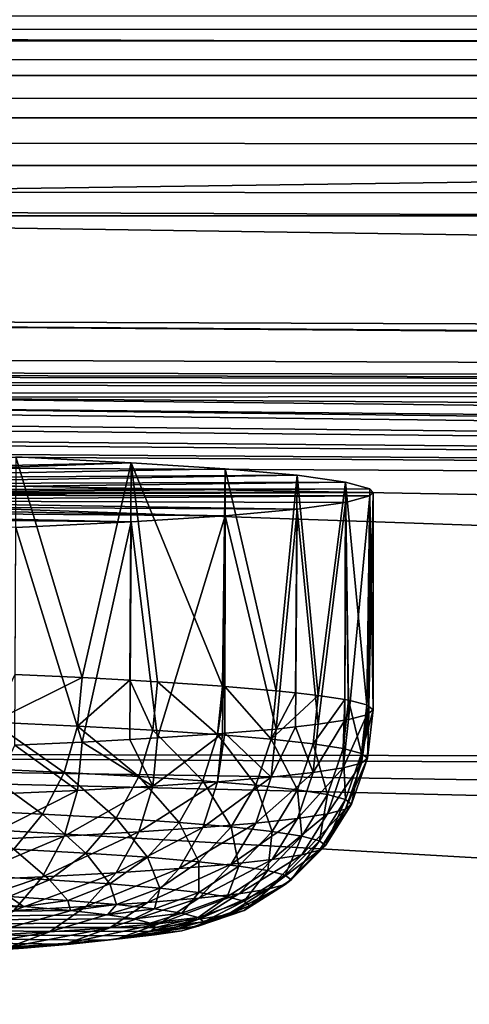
# Model space of a CAD drawing. Extents: x -924 to 924, y -425 to 424.
# Tile 41 of 52: x 32 to 42, y 303 to 325. Entities that reach past the tile are written whole.
import ezdxf

# ---------------------------------------------------------------- set-up
doc = ezdxf.new("R2010")
doc.units = 0
doc.linetypes.add('SOLIDLINE', pattern=[0])
doc.layers.add('BE3C_Starlet_I_Sil_8320CWVVK_1', color=252, linetype='SOLIDLINE')
doc.layers.add('Ueberlaufrosette_Modell_1', color=251, linetype='SOLIDLINE')

msp = doc.modelspace()

# ---------------------------------------------------------------- linework, layer by layer
at = {"layer": 'BE3C_Starlet_I_Sil_8320CWVVK_1', "color": 252}
for points in [[(0.00596, 324.952, 567.722), (226.567, 324.138, 567.734), (0.00596, 330.121, 571.671)], [(0.00596, 330.121, 571.671), (226.567, 324.138, 567.734), (226.604, 329.306, 571.677)], [(500, 324.81, 2.02046), (-500, 324.81, 2.02046), (-500, 325.389, 3.02856)], [(500, 324.81, 2.02046), (-500, 325.389, 3.02856), (500, 325.389, 3.02856)], [(0.00596, 320.976, 562.572), (226.567, 324.138, 567.734), (0.00596, 324.952, 567.722)], [(500, 324.013, 1.17354), (-500, 324.013, 1.17354), (-500, 324.81, 2.02046)], [(500, 324.013, 1.17354), (-500, 324.81, 2.02046), (500, 324.81, 2.02046)], [(500, 323.042, 0.53358), (-500, 323.042, 0.53358), (-500, 324.013, 1.17354)], [(500, 323.042, 0.53358), (-500, 324.013, 1.17354), (500, 324.013, 1.17354)], [(0.00596, 320.976, 562.572), (226.538, 320.163, 562.593), (226.567, 324.138, 567.734)], [(500, 321.949, 0.13524), (-500, 321.949, 0.13524), (-500, 323.042, 0.53358)], [(500, 321.949, 0.13524), (-500, 323.042, 0.53358), (500, 323.042, 0.53358)], [(500, 320.795), (-500, 320.795), (-500, 321.949, 0.13524)], [(500, 320.795), (-500, 321.949, 0.13524), (500, 321.949, 0.13524)], [(-500, 320.795), (820.794, -420), (-820.794, -420)], [(500, 320.795), (820.794, -420), (-500, 320.795)], [(0.00596, 318.464, 556.571), (226.52, 317.646, 556.598), (0.00596, 320.976, 562.572)], [(226.52, 317.646, 556.598), (226.538, 320.163, 562.593), (0.00596, 320.976, 562.572)], [(0.00596, 317.586, 550.125), (226.514, 316.76, 550.16), (0.00596, 318.464, 556.571)], [(0.00596, 318.464, 556.571), (226.514, 316.76, 550.16), (226.515, 316.841, 550.745)], [(0.00596, 318.464, 556.571), (226.515, 316.841, 550.745), (226.52, 317.646, 556.598)], [(10.7535, 317.223, 523.672), (226.514, 316.76, 550.16), (0.00596, 317.586, 550.125)], [(16.0126, 317.146, 520.484), (226.514, 316.76, 550.16), (10.7535, 317.223, 523.672)], [(16.0126, 317.146, 520.484), (17.9847, 317.102, 518.776), (226.514, 316.76, 550.16)], [(226.514, 316.76, 550.16), (17.9847, 317.102, 518.776), (21.8919, 316.97, 514.027)], [(226.514, 316.76, 550.16), (21.8919, 316.97, 514.027), (23.1883, 316.903, 511.76)], [(23.1883, 316.903, 511.76), (25.3022, 316.716, 505.983), (226.514, 316.76, 550.16)], [(226.514, 316.76, 550.16), (25.3022, 316.716, 505.983), (25.7746, 316.626, 503.416)], [(226.514, 316.76, 550.16), (25.7746, 316.626, 503.416), (218.075, 315.24, 489.772)], [(218.075, 315.24, 489.772), (25.7746, 316.626, 503.416), (216.488, 314.508, 478.418)], [(216.488, 314.508, 478.418), (25.7746, 316.626, 503.416), (25.8555, 316.395, 497.262)], [(215.481, 314.043, 471.216), (25.4519, 316.292, 494.689), (23.4899, 316.042, 488.854)], [(215.481, 314.043, 471.216), (25.8555, 316.395, 497.262), (25.4519, 316.292, 494.689)], [(216.488, 314.508, 478.418), (25.8555, 316.395, 497.262), (215.481, 314.043, 471.216)], [(23.4899, 316.042, 488.854), (22.2611, 315.938, 486.567), (215.481, 314.043, 471.216)], [(215.481, 314.043, 471.216), (22.2611, 315.938, 486.567), (18.4799, 315.707, 481.711)], [(16.5661, 315.621, 479.961), (11.3958, 315.451, 476.63), (215.481, 314.043, 471.216)], [(215.481, 314.043, 471.216), (18.4799, 315.707, 481.711), (16.5661, 315.621, 479.961)], [(215.481, 314.043, 471.216), (9.00652, 315.397, 475.61), (0, 315.156, 471.197)], [(215.481, 314.043, 471.216), (11.3958, 315.451, 476.63), (9.00652, 315.397, 475.61)], [(0, 308.483, 390.55), (205.127, 308.022, 397.154), (0, 315.156, 471.197)], [(0, 315.156, 471.197), (205.127, 308.022, 397.154), (209.673, 311.364, 429.674)], [(0, 315.156, 471.197), (209.673, 311.364, 429.674), (215.481, 314.043, 471.216)], [(0, 297.705, 310.344), (193.704, 297.322, 315.447), (0, 308.483, 390.55)], [(0, 308.483, 390.55), (193.704, 297.322, 315.447), (199.696, 303.727, 358.308)], [(0, 308.483, 390.55), (199.696, 303.727, 358.308), (201.548, 305.392, 371.559)], [(201.548, 305.392, 371.559), (204.207, 307.347, 390.578), (0, 308.483, 390.55)], [(0, 308.483, 390.55), (204.207, 307.347, 390.578), (205.127, 308.022, 397.154)]]:
    msp.add_3dface(points, dxfattribs=at)
at = {"layer": 'Ueberlaufrosette_Modell_1', "color": 251}
for points in [[(22.6734, 314.866, 513.052), (31.7943, 315.252, 524.593), (34.4418, 315.121, 520.664)], [(22.6734, 314.866, 513.052), (34.4418, 315.121, 520.664), (24.2845, 314.751, 509.617)], [(24.2845, 314.751, 509.617), (34.4418, 315.121, 520.664), (36.6059, 314.98, 516.45)], [(33.317, 310.183, 522.625), (31.7943, 315.252, 524.593), (31.775, 310.254, 524.746)], [(33.317, 310.183, 522.625), (34.4418, 315.121, 520.664), (31.7943, 315.252, 524.593)], [(34.414, 310.123, 520.815), (34.4418, 315.121, 520.664), (33.317, 310.183, 522.625)], [(34.414, 310.123, 520.815), (35.0524, 310.088, 519.761), (34.4418, 315.121, 520.664)], [(34.4418, 315.121, 520.664), (35.0524, 310.088, 519.761), (36.542, 309.987, 516.762)], [(34.4418, 315.121, 520.664), (36.542, 309.987, 516.762), (36.6059, 314.98, 516.45)], [(24.2845, 314.751, 509.617), (36.6059, 314.98, 516.45), (38.2561, 314.831, 512.01)], [(36.6059, 314.98, 516.45), (36.542, 309.987, 516.762), (36.6001, 309.982, 516.615)], [(36.6059, 314.98, 516.45), (36.6001, 309.982, 516.615), (37.7752, 309.883, 513.649)], [(36.6059, 314.98, 516.45), (37.7752, 309.883, 513.649), (38.2561, 314.831, 512.01)], [(24.2845, 314.751, 509.617), (38.2561, 314.831, 512.01), (25.3781, 314.629, 505.984)], [(25.3781, 314.629, 505.984), (38.2561, 314.831, 512.01), (39.3693, 314.677, 507.406)], [(25.3781, 314.629, 505.984), (39.3693, 314.677, 507.406), (25.9307, 314.504, 502.231)], [(25.9307, 314.504, 502.231), (39.3693, 314.677, 507.406), (39.9298, 314.52, 502.703)], [(38.2561, 314.831, 512.01), (37.7752, 309.883, 513.649), (38.2228, 309.834, 512.167)], [(38.2561, 314.831, 512.01), (38.2228, 309.834, 512.167), (38.7435, 309.776, 510.444)], [(38.2561, 314.831, 512.01), (38.7435, 309.776, 510.444), (39.3693, 314.677, 507.406)], [(39.3693, 314.677, 507.406), (38.7435, 309.776, 510.444), (39.3546, 309.68, 507.57)], [(39.3693, 314.677, 507.406), (39.3546, 309.68, 507.57), (39.44, 309.666, 507.169)], [(39.8599, 309.555, 503.847), (39.9298, 314.52, 502.703), (39.3693, 314.677, 507.406)], [(39.8599, 309.555, 503.847), (39.3693, 314.677, 507.406), (39.44, 309.666, 507.169)], [(25.9307, 314.504, 502.231), (39.9298, 314.52, 502.703), (26.0001, 314.44, 500.334)], [(26.0001, 314.44, 500.334), (40.0001, 314.44, 500.334), (25.9307, 314.377, 498.438)], [(25.9307, 314.377, 498.438), (40.0001, 314.44, 500.334), (39.9298, 314.361, 497.966)], [(26.0001, 314.44, 500.334), (39.9298, 314.52, 502.703), (40.0001, 314.44, 500.334)], [(39.9009, 309.522, 502.869), (39.9298, 314.52, 502.703), (39.8599, 309.555, 503.847)], [(39.9009, 309.522, 502.869), (40.0001, 314.44, 500.334), (39.9298, 314.52, 502.703)], [(40.0001, 309.443, 500.502), (40.0001, 314.44, 500.334), (39.9009, 309.522, 502.869)], [(40.0001, 309.443, 500.502), (39.9298, 314.361, 497.966), (40.0001, 314.44, 500.334)], [(25.3781, 314.251, 494.684), (38.2561, 314.05, 488.659), (24.2845, 314.13, 491.052)], [(25.9307, 314.377, 498.438), (39.9298, 314.361, 497.966), (25.3781, 314.251, 494.684)], [(25.3781, 314.251, 494.684), (39.9298, 314.361, 497.966), (39.3693, 314.204, 493.263)], [(25.3781, 314.251, 494.684), (39.3693, 314.204, 493.263), (38.2561, 314.05, 488.659)], [(39.3693, 314.204, 493.263), (38.7435, 309.111, 490.56), (38.2561, 314.05, 488.659)], [(39.3693, 314.204, 493.263), (39.3546, 309.207, 493.433), (38.7435, 309.111, 490.56)], [(39.3693, 314.204, 493.263), (39.44, 309.22, 493.835), (39.3546, 309.207, 493.433)], [(39.9298, 314.361, 497.966), (39.44, 309.22, 493.835), (39.3693, 314.204, 493.263)], [(39.9298, 314.361, 497.966), (39.8599, 309.331, 497.156), (39.44, 309.22, 493.835)], [(39.9009, 309.364, 498.135), (39.8599, 309.331, 497.156), (39.9298, 314.361, 497.966)], [(39.9009, 309.364, 498.135), (39.9298, 314.361, 497.966), (40.0001, 309.443, 500.502)], [(22.6734, 314.015, 487.617), (34.4418, 313.76, 480.005), (20.579, 313.909, 484.453)], [(24.2845, 314.13, 491.052), (36.6059, 313.901, 484.219), (22.6734, 314.015, 487.617)], [(22.6734, 314.015, 487.617), (36.6059, 313.901, 484.219), (34.4418, 313.76, 480.005)], [(24.2845, 314.13, 491.052), (38.2561, 314.05, 488.659), (36.6059, 313.901, 484.219)], [(38.2561, 314.05, 488.659), (37.7752, 309.003, 487.354), (36.6059, 313.901, 484.219)], [(38.2561, 314.05, 488.659), (38.2228, 309.053, 488.836), (37.7752, 309.003, 487.354)], [(38.2561, 314.05, 488.659), (38.7435, 309.111, 490.56), (38.2228, 309.053, 488.836)], [(20.579, 313.909, 484.453), (34.4418, 313.76, 480.005), (31.7943, 313.629, 476.076)], [(33.317, 308.703, 478.378), (31.7943, 313.629, 476.076), (34.4418, 313.76, 480.005)], [(33.317, 308.703, 478.378), (34.4418, 313.76, 480.005), (34.414, 308.763, 480.189)], [(34.414, 308.763, 480.189), (34.4418, 313.76, 480.005), (35.0524, 308.799, 481.242)], [(35.0524, 308.799, 481.242), (34.4418, 313.76, 480.005), (36.6059, 313.901, 484.219)], [(35.0524, 308.799, 481.242), (36.6059, 313.901, 484.219), (36.542, 308.899, 484.241)], [(36.6059, 313.901, 484.219), (36.6001, 308.904, 484.388), (36.542, 308.899, 484.241)], [(36.6059, 313.901, 484.219), (37.7752, 309.003, 487.354), (36.6001, 308.904, 484.388)], [(31.775, 308.632, 476.257), (31.7943, 313.629, 476.076), (33.317, 308.703, 478.378)], [(31.2496, 309.159, 525.293), (33.317, 310.183, 522.625), (31.775, 310.254, 524.746)], [(33.2126, 309.069, 522.593), (33.317, 310.183, 522.625), (31.2496, 309.159, 525.293)], [(34.414, 310.123, 520.815), (33.317, 310.183, 522.625), (33.2126, 309.069, 522.593)], [(34.9426, 308.974, 519.738), (34.414, 310.123, 520.815), (33.2126, 309.069, 522.593)], [(35.0524, 310.088, 519.761), (34.414, 310.123, 520.815), (34.9426, 308.974, 519.738)], [(34.9426, 308.974, 519.738), (36.4274, 308.874, 516.748), (35.0524, 310.088, 519.761)], [(35.0524, 310.088, 519.761), (36.4274, 308.874, 516.748), (36.542, 309.987, 516.762)], [(36.6001, 309.982, 516.615), (36.542, 309.987, 516.762), (36.4274, 308.874, 516.748)], [(37.6568, 308.77, 513.645), (36.6001, 309.982, 516.615), (36.4274, 308.874, 516.748)], [(37.7752, 309.883, 513.649), (36.6001, 309.982, 516.615), (37.6568, 308.77, 513.645)], [(37.6568, 308.77, 513.645), (38.2228, 309.834, 512.167), (37.7752, 309.883, 513.649)], [(37.6568, 308.77, 513.645), (38.7435, 309.776, 510.444), (38.2228, 309.834, 512.167)], [(38.6221, 308.663, 510.45), (38.7435, 309.776, 510.444), (37.6568, 308.77, 513.645)], [(39.3546, 309.68, 507.57), (38.7435, 309.776, 510.444), (38.6221, 308.663, 510.45)], [(39.3164, 308.554, 507.185), (39.3546, 309.68, 507.57), (38.6221, 308.663, 510.45)], [(39.44, 309.666, 507.169), (39.3546, 309.68, 507.57), (39.3164, 308.554, 507.185)], [(39.3164, 308.554, 507.185), (39.7349, 308.443, 503.874), (39.44, 309.666, 507.169)], [(39.44, 309.666, 507.169), (39.7349, 308.443, 503.874), (39.8599, 309.555, 503.847)], [(39.9009, 309.522, 502.869), (39.8599, 309.555, 503.847), (39.7349, 308.443, 503.874)], [(39.7349, 308.443, 503.874), (40.0001, 309.443, 500.502), (39.9009, 309.522, 502.869)], [(39.3164, 308.109, 493.893), (39.44, 309.22, 493.835), (39.8599, 309.331, 497.156)], [(39.3164, 308.109, 493.893), (39.8599, 309.331, 497.156), (39.7349, 308.22, 497.204)], [(39.3546, 309.207, 493.433), (39.44, 309.22, 493.835), (39.3164, 308.109, 493.893)], [(39.7349, 308.443, 503.874), (39.8748, 308.331, 500.539), (40.0001, 309.443, 500.502)], [(39.7349, 308.22, 497.204), (39.8599, 309.331, 497.156), (39.9009, 309.364, 498.135)], [(39.7349, 308.22, 497.204), (39.9009, 309.364, 498.135), (39.8748, 308.331, 500.539)], [(39.8748, 308.331, 500.539), (39.9009, 309.364, 498.135), (40.0001, 309.443, 500.502)], [(30.9599, 308.095, 525.099), (32.9046, 308.006, 522.424), (31.2496, 309.159, 525.293)], [(31.2496, 309.159, 525.293), (32.9046, 308.006, 522.424), (33.2126, 309.069, 522.593)], [(34.6185, 307.911, 519.595), (33.2126, 309.069, 522.593), (32.9046, 308.006, 522.424)], [(34.9426, 308.974, 519.738), (33.2126, 309.069, 522.593), (34.6185, 307.911, 519.595)], [(36.6001, 308.904, 484.388), (37.7752, 309.003, 487.354), (37.6568, 307.893, 487.433)], [(37.7752, 309.003, 487.354), (38.2228, 309.053, 488.836), (37.6568, 307.893, 487.433)], [(37.6568, 307.893, 487.433), (38.2228, 309.053, 488.836), (38.6221, 308, 490.628)], [(38.2228, 309.053, 488.836), (38.7435, 309.111, 490.56), (38.6221, 308, 490.628)], [(38.7435, 309.111, 490.56), (39.3546, 309.207, 493.433), (38.6221, 308, 490.628)], [(38.6221, 308, 490.628), (39.3546, 309.207, 493.433), (39.3164, 308.109, 493.893)], [(34.9426, 307.689, 481.34), (34.414, 308.763, 480.189), (35.0524, 308.799, 481.242)], [(34.6185, 307.911, 519.595), (36.0896, 307.812, 516.633), (34.9426, 308.974, 519.738)], [(34.9426, 308.974, 519.738), (36.0896, 307.812, 516.633), (36.4274, 308.874, 516.748)], [(36.4275, 307.789, 484.329), (34.9426, 307.689, 481.34), (36.542, 308.899, 484.241)], [(36.542, 308.899, 484.241), (34.9426, 307.689, 481.34), (35.0524, 308.799, 481.242)], [(37.3076, 307.709, 513.559), (36.4274, 308.874, 516.748), (36.0896, 307.812, 516.633)], [(37.6568, 308.77, 513.645), (36.4274, 308.874, 516.748), (37.3076, 307.709, 513.559)], [(36.542, 308.899, 484.241), (36.6001, 308.904, 484.388), (36.4275, 307.789, 484.329)], [(36.4275, 307.789, 484.329), (36.6001, 308.904, 484.388), (37.6568, 307.893, 487.433)], [(37.3076, 307.709, 513.559), (38.2639, 307.604, 510.393), (37.6568, 308.77, 513.645)], [(37.6568, 308.77, 513.645), (38.2639, 307.604, 510.393), (38.6221, 308.663, 510.45)], [(31.2497, 307.503, 475.785), (31.775, 308.632, 476.257), (33.2126, 307.593, 478.485)], [(31.775, 308.632, 476.257), (33.317, 308.703, 478.378), (33.2126, 307.593, 478.485)], [(33.2126, 307.593, 478.485), (33.317, 308.703, 478.378), (34.9426, 307.689, 481.34)], [(34.9426, 307.689, 481.34), (33.317, 308.703, 478.378), (34.414, 308.763, 480.189)], [(38.9518, 307.495, 507.159), (38.6221, 308.663, 510.45), (38.2639, 307.604, 510.393)], [(39.3164, 308.554, 507.185), (38.6221, 308.663, 510.45), (38.9518, 307.495, 507.159)], [(38.9518, 307.495, 507.159), (39.3665, 307.386, 503.878), (39.3164, 308.554, 507.185)], [(39.3164, 308.554, 507.185), (39.3665, 307.386, 503.878), (39.7349, 308.443, 503.874)], [(39.3665, 307.386, 503.878), (39.505, 307.275, 500.574), (39.7349, 308.443, 503.874)], [(39.3665, 307.164, 497.27), (39.7349, 308.22, 497.204), (39.8748, 308.331, 500.539)], [(39.505, 307.275, 500.574), (39.3665, 307.164, 497.27), (39.8748, 308.331, 500.539)], [(39.505, 307.275, 500.574), (39.8748, 308.331, 500.539), (39.7349, 308.443, 503.874)], [(30.493, 307.136, 524.761), (32.4084, 307.047, 522.126), (30.9599, 308.095, 525.099)], [(30.9599, 308.095, 525.099), (32.4084, 307.047, 522.126), (32.9046, 308.006, 522.424)], [(38.6221, 308, 490.628), (39.3164, 308.109, 493.893), (38.2639, 306.946, 490.755)], [(38.2639, 306.946, 490.755), (39.3164, 308.109, 493.893), (38.9518, 307.055, 493.99)], [(39.3164, 308.109, 493.893), (39.7349, 308.22, 497.204), (38.9518, 307.055, 493.99)], [(38.9518, 307.055, 493.99), (39.7349, 308.22, 497.204), (39.3665, 307.164, 497.27)], [(34.0965, 306.954, 519.34), (32.9046, 308.006, 522.424), (32.4084, 307.047, 522.126)], [(34.6185, 307.911, 519.595), (32.9046, 308.006, 522.424), (34.0965, 306.954, 519.34)], [(34.0965, 306.954, 519.34), (35.5455, 306.857, 516.423), (34.6185, 307.911, 519.595)], [(34.6185, 307.911, 519.595), (35.5455, 306.857, 516.423), (36.0896, 307.812, 516.633)], [(36.4275, 307.789, 484.329), (37.6568, 307.893, 487.433), (36.0896, 306.738, 484.515)], [(36.0896, 306.738, 484.515), (37.6568, 307.893, 487.433), (37.3076, 306.84, 487.59)], [(37.6568, 307.893, 487.433), (38.6221, 308, 490.628), (37.3076, 306.84, 487.59)], [(37.3076, 306.84, 487.59), (38.6221, 308, 490.628), (38.2639, 306.946, 490.755)], [(34.6185, 306.638, 481.553), (32.9046, 306.544, 478.725), (34.9426, 307.689, 481.34)], [(34.9426, 307.689, 481.34), (32.9046, 306.544, 478.725), (33.2126, 307.593, 478.485)], [(36.0896, 306.738, 484.515), (34.6185, 306.638, 481.553), (36.4275, 307.789, 484.329)], [(36.4275, 307.789, 484.329), (34.6185, 306.638, 481.553), (34.9426, 307.689, 481.34)], [(36.7451, 306.755, 513.395), (36.0896, 307.812, 516.633), (35.5455, 306.857, 516.423)], [(37.3076, 307.709, 513.559), (36.0896, 307.812, 516.633), (36.7451, 306.755, 513.395)], [(36.7451, 306.755, 513.395), (37.6869, 306.651, 510.277), (37.3076, 307.709, 513.559)], [(37.3076, 307.709, 513.559), (37.6869, 306.651, 510.277), (38.2639, 307.604, 510.393)], [(31.2497, 307.503, 475.785), (33.2126, 307.593, 478.485), (30.9599, 306.454, 476.05)], [(30.9599, 306.454, 476.05), (33.2126, 307.593, 478.485), (32.9046, 306.544, 478.725)], [(38.3645, 306.544, 507.091), (38.2639, 307.604, 510.393), (37.6869, 306.651, 510.277)], [(38.9518, 307.495, 507.159), (38.2639, 307.604, 510.393), (38.3645, 306.544, 507.091)], [(38.3645, 306.544, 507.091), (38.7729, 306.436, 503.86), (38.9518, 307.495, 507.159)], [(38.9518, 307.495, 507.159), (38.7729, 306.436, 503.86), (39.3665, 307.386, 503.878)], [(38.7729, 306.436, 503.86), (38.9093, 306.327, 500.606), (39.3665, 307.386, 503.878)], [(38.9093, 306.327, 500.606), (38.7729, 306.219, 497.352), (39.505, 307.275, 500.574)], [(38.7729, 306.219, 497.352), (39.3665, 307.164, 497.27), (39.505, 307.275, 500.574)], [(39.3665, 307.386, 503.878), (38.9093, 306.327, 500.606), (39.505, 307.275, 500.574)], [(30.493, 307.136, 524.761), (31.749, 306.242, 521.714), (32.4084, 307.047, 522.126)], [(33.4028, 306.15, 518.985), (32.4084, 307.047, 522.126), (31.749, 306.242, 521.714)], [(34.0965, 306.954, 519.34), (32.4084, 307.047, 522.126), (33.4028, 306.15, 518.985)], [(38.2639, 306.946, 490.755), (38.9518, 307.055, 493.99), (37.6869, 306.004, 490.935)], [(37.6869, 306.004, 490.935), (38.9518, 307.055, 493.99), (38.3645, 306.11, 494.121)], [(38.9518, 307.055, 493.99), (39.3665, 307.164, 497.27), (38.3645, 306.11, 494.121)], [(38.7729, 306.219, 497.352), (38.3645, 306.11, 494.121), (39.3665, 307.164, 497.27)], [(33.4028, 306.15, 518.985), (34.8222, 306.055, 516.127), (34.0965, 306.954, 519.34)], [(34.0965, 306.954, 519.34), (34.8222, 306.055, 516.127), (35.5455, 306.857, 516.423)], [(35.5455, 305.798, 484.789), (34.0965, 305.701, 481.872), (36.0896, 306.738, 484.515)], [(36.0896, 306.738, 484.515), (34.0965, 305.701, 481.872), (34.6185, 306.638, 481.553)], [(35.9974, 305.955, 513.161), (35.5455, 306.857, 516.423), (34.8222, 306.055, 516.127)], [(36.7451, 306.755, 513.395), (35.5455, 306.857, 516.423), (35.9974, 305.955, 513.161)], [(36.0896, 306.738, 484.515), (37.3076, 306.84, 487.59), (35.5455, 305.798, 484.789)], [(35.5455, 305.798, 484.789), (37.3076, 306.84, 487.59), (36.7451, 305.9, 487.817)], [(35.9974, 305.955, 513.161), (36.9201, 305.853, 510.106), (36.7451, 306.755, 513.395)], [(37.3076, 306.84, 487.59), (38.2639, 306.946, 490.755), (36.7451, 305.9, 487.817)], [(36.7451, 305.9, 487.817), (38.2639, 306.946, 490.755), (37.6869, 306.004, 490.935)], [(36.7451, 306.755, 513.395), (36.9201, 305.853, 510.106), (37.6869, 306.651, 510.277)], [(30.9599, 306.454, 476.05), (32.9046, 306.544, 478.725), (30.493, 305.519, 476.451)], [(30.493, 305.519, 476.451), (32.9046, 306.544, 478.725), (32.4084, 305.607, 479.086)], [(34.0965, 305.701, 481.872), (32.4084, 305.607, 479.086), (34.6185, 306.638, 481.553)], [(34.6185, 306.638, 481.553), (32.4084, 305.607, 479.086), (32.9046, 306.544, 478.725)], [(37.5838, 305.749, 506.986), (37.6869, 306.651, 510.277), (36.9201, 305.853, 510.106)], [(38.3645, 306.544, 507.091), (37.6869, 306.651, 510.277), (37.5838, 305.749, 506.986)], [(37.5838, 305.749, 506.986), (37.9839, 305.643, 503.82), (38.3645, 306.544, 507.091)], [(38.3645, 306.544, 507.091), (37.9839, 305.643, 503.82), (38.7729, 306.436, 503.86)], [(37.9839, 305.643, 503.82), (38.1176, 305.536, 500.632), (38.7729, 306.436, 503.86)], [(38.1176, 305.536, 500.632), (37.9839, 305.43, 497.445), (38.9093, 306.327, 500.606)], [(38.9093, 306.327, 500.606), (37.9839, 305.43, 497.445), (38.7729, 306.219, 497.352)], [(38.7729, 306.436, 503.86), (38.1176, 305.536, 500.632), (38.9093, 306.327, 500.606)], [(32.572, 305.54, 518.549), (31.749, 306.242, 521.714), (30.9594, 305.629, 521.21)], [(33.4028, 306.15, 518.985), (31.749, 306.242, 521.714), (32.572, 305.54, 518.549)], [(32.572, 305.54, 518.549), (33.9561, 305.446, 515.762), (33.4028, 306.15, 518.985)], [(33.4028, 306.15, 518.985), (33.9561, 305.446, 515.762), (34.8222, 306.055, 516.127)], [(35.1021, 305.35, 512.869), (34.8222, 306.055, 516.127), (33.9561, 305.446, 515.762)], [(35.9974, 305.955, 513.161), (34.8222, 306.055, 516.127), (35.1021, 305.35, 512.869)], [(37.6869, 306.004, 490.935), (38.3645, 306.11, 494.121), (36.9201, 305.219, 491.158)], [(37.5838, 305.324, 494.279), (36.9201, 305.219, 491.158), (38.3645, 306.11, 494.121)], [(37.9839, 305.43, 497.445), (37.5838, 305.324, 494.279), (38.7729, 306.219, 497.352)], [(37.5838, 305.324, 494.279), (38.3645, 306.11, 494.121), (38.7729, 306.219, 497.352)], [(35.5455, 305.798, 484.789), (36.7451, 305.9, 487.817), (34.8222, 305.018, 485.137)], [(34.8222, 305.018, 485.137), (36.7451, 305.9, 487.817), (35.9974, 305.117, 488.104)], [(35.1021, 305.35, 512.869), (36.0019, 305.25, 509.891), (35.9974, 305.955, 513.161)], [(36.7451, 305.9, 487.817), (37.6869, 306.004, 490.935), (35.9974, 305.117, 488.104)], [(35.9974, 305.117, 488.104), (37.6869, 306.004, 490.935), (36.9201, 305.219, 491.158)], [(35.9974, 305.955, 513.161), (36.0019, 305.25, 509.891), (36.9201, 305.853, 510.106)], [(36.6491, 305.148, 506.848), (36.9201, 305.853, 510.106), (36.0019, 305.25, 509.891)], [(37.5838, 305.749, 506.986), (36.9201, 305.853, 510.106), (36.6491, 305.148, 506.848)], [(30.493, 305.519, 476.451), (32.4084, 305.607, 479.086), (29.8726, 304.744, 476.969)], [(29.8726, 304.744, 476.969), (32.4084, 305.607, 479.086), (31.749, 304.831, 479.55)], [(32.572, 305.54, 518.549), (30.9594, 305.629, 521.21), (31.6459, 305.153, 518.052)], [(33.4028, 304.922, 482.279), (31.749, 304.831, 479.55), (34.0965, 305.701, 481.872)], [(34.0965, 305.701, 481.872), (31.749, 304.831, 479.55), (32.4084, 305.607, 479.086)], [(34.8222, 305.018, 485.137), (33.4028, 304.922, 482.279), (35.5455, 305.798, 484.789)], [(35.5455, 305.798, 484.789), (33.4028, 304.922, 482.279), (34.0965, 305.701, 481.872)], [(36.6491, 305.148, 506.848), (37.0392, 305.045, 503.761), (37.5838, 305.749, 506.986)], [(37.5838, 305.749, 506.986), (37.0392, 305.045, 503.761), (37.9839, 305.643, 503.82)], [(37.0392, 305.045, 503.761), (37.1696, 304.941, 500.652), (37.9839, 305.643, 503.82)], [(37.9839, 305.643, 503.82), (37.1696, 304.941, 500.652), (38.1176, 305.536, 500.632)], [(31.6459, 305.153, 518.052), (32.9907, 305.062, 515.345), (32.572, 305.54, 518.549)], [(32.572, 305.54, 518.549), (32.9907, 305.062, 515.345), (33.9561, 305.446, 515.762)], [(34.1041, 304.968, 512.534), (33.9561, 305.446, 515.762), (32.9907, 305.062, 515.345)], [(35.1021, 305.35, 512.869), (33.9561, 305.446, 515.762), (34.1041, 304.968, 512.534)], [(37.0392, 304.837, 497.544), (36.6491, 304.734, 494.457), (37.9839, 305.43, 497.445)], [(37.9839, 305.43, 497.445), (36.6491, 304.734, 494.457), (37.5838, 305.324, 494.279)], [(37.1696, 304.941, 500.652), (37.0392, 304.837, 497.544), (38.1176, 305.536, 500.632)], [(38.1176, 305.536, 500.632), (37.0392, 304.837, 497.544), (37.9839, 305.43, 497.445)], [(30.6709, 305.01, 517.521), (31.9743, 304.922, 514.897), (31.6459, 305.153, 518.052)], [(31.6459, 305.153, 518.052), (31.9743, 304.922, 514.897), (32.9907, 305.062, 515.345)], [(34.1041, 304.968, 512.534), (34.9783, 304.872, 509.64), (35.1021, 305.35, 512.869)], [(35.1021, 305.35, 512.869), (34.9783, 304.872, 509.64), (36.0019, 305.25, 509.891)], [(35.6071, 304.773, 506.684), (36.0019, 305.25, 509.891), (34.9783, 304.872, 509.64)], [(35.9974, 305.117, 488.104), (36.9201, 305.219, 491.158), (35.1021, 304.532, 488.435)], [(36.0019, 304.632, 491.414), (35.1021, 304.532, 488.435), (36.9201, 305.219, 491.158)], [(36.6491, 305.148, 506.848), (36.0019, 305.25, 509.891), (35.6071, 304.773, 506.684)], [(35.6071, 304.773, 506.684), (35.9861, 304.672, 503.685), (36.6491, 305.148, 506.848)], [(36.6491, 305.148, 506.848), (35.9861, 304.672, 503.685), (37.0392, 305.045, 503.761)], [(36.6491, 304.734, 494.457), (36.0019, 304.632, 491.414), (37.5838, 305.324, 494.279)], [(36.0019, 304.632, 491.414), (36.9201, 305.219, 491.158), (37.5838, 305.324, 494.279)], [(0.00019, 304.446, 500.669), (31.9743, 304.922, 514.897), (30.6709, 305.01, 517.521)], [(33.0534, 304.831, 512.173), (31.9743, 304.922, 514.897), (0.00019, 304.446, 500.669)], [(32.572, 304.342, 482.756), (30.9594, 304.253, 480.095), (33.4028, 304.922, 482.279)], [(33.4028, 304.922, 482.279), (30.9594, 304.253, 480.095), (31.749, 304.831, 479.55)], [(33.0534, 304.831, 512.173), (32.9907, 305.062, 515.345), (31.9743, 304.922, 514.897)], [(33.9561, 304.435, 485.543), (32.572, 304.342, 482.756), (34.8222, 305.018, 485.137)], [(34.8222, 305.018, 485.137), (32.572, 304.342, 482.756), (33.4028, 304.922, 482.279)], [(34.1041, 304.968, 512.534), (32.9907, 305.062, 515.345), (33.0534, 304.831, 512.173)], [(33.0534, 304.831, 512.173), (33.9006, 304.737, 509.368), (34.1041, 304.968, 512.534)], [(34.1041, 304.968, 512.534), (33.9006, 304.737, 509.368), (34.9783, 304.872, 509.64)], [(34.8222, 305.018, 485.137), (35.9974, 305.117, 488.104), (33.9561, 304.435, 485.543)], [(33.9561, 304.435, 485.543), (35.9974, 305.117, 488.104), (35.1021, 304.532, 488.435)], [(35.9861, 304.672, 503.685), (36.1128, 304.571, 500.665), (37.0392, 305.045, 503.761)], [(36.1128, 304.571, 500.665), (35.9861, 304.47, 497.645), (37.1696, 304.941, 500.652)], [(37.1696, 304.941, 500.652), (35.9861, 304.47, 497.645), (37.0392, 304.837, 497.544)], [(37.0392, 305.045, 503.761), (36.1128, 304.571, 500.665), (37.1696, 304.941, 500.652)], [(0.00019, 304.446, 500.669), (33.9006, 304.737, 509.368), (33.0534, 304.831, 512.173)], [(0.00019, 304.446, 500.669), (34.5101, 304.641, 506.502), (33.9006, 304.737, 509.368)], [(34.5101, 304.641, 506.502), (34.9783, 304.872, 509.64), (33.9006, 304.737, 509.368)], [(35.6071, 304.773, 506.684), (34.9783, 304.872, 509.64), (34.5101, 304.641, 506.502)], [(34.5101, 304.641, 506.502), (34.8774, 304.544, 503.596), (35.6071, 304.773, 506.684)], [(35.6071, 304.773, 506.684), (34.8774, 304.544, 503.596), (35.9861, 304.672, 503.685)], [(35.6071, 304.37, 494.646), (34.9783, 304.271, 491.689), (36.6491, 304.734, 494.457)], [(36.6491, 304.734, 494.457), (34.9783, 304.271, 491.689), (36.0019, 304.632, 491.414)], [(35.9861, 304.47, 497.645), (35.6071, 304.37, 494.646), (37.0392, 304.837, 497.544)], [(37.0392, 304.837, 497.544), (35.6071, 304.37, 494.646), (36.6491, 304.734, 494.457)], [(34.8774, 304.544, 503.596), (34.5101, 304.641, 506.502), (0.00019, 304.446, 500.669)], [(0.00019, 304.446, 500.669), (35.0002, 304.446, 500.669), (34.8774, 304.544, 503.596)], [(33.9561, 304.435, 485.543), (35.1021, 304.532, 488.435), (32.9907, 304.08, 485.985)], [(34.1041, 304.174, 488.795), (32.9907, 304.08, 485.985), (35.1021, 304.532, 488.435)], [(34.9783, 304.271, 491.689), (34.1041, 304.174, 488.795), (36.0019, 304.632, 491.414)], [(34.1041, 304.174, 488.795), (35.1021, 304.532, 488.435), (36.0019, 304.632, 491.414)], [(34.8774, 304.348, 497.742), (34.5101, 304.251, 494.835), (35.9861, 304.47, 497.645)], [(35.9861, 304.47, 497.645), (34.5101, 304.251, 494.835), (35.6071, 304.37, 494.646)], [(34.8774, 304.544, 503.596), (35.0002, 304.446, 500.669), (35.9861, 304.672, 503.685)], [(35.0002, 304.446, 500.669), (34.8774, 304.348, 497.742), (36.1128, 304.571, 500.665)], [(36.1128, 304.571, 500.665), (34.8774, 304.348, 497.742), (35.9861, 304.47, 497.645)], [(35.9861, 304.672, 503.685), (35.0002, 304.446, 500.669), (36.1128, 304.571, 500.665)], [(34.5101, 304.251, 494.835), (34.8774, 304.348, 497.742), (0.00019, 304.446, 500.669)], [(0.00019, 304.446, 500.669), (34.8774, 304.348, 497.742), (35.0002, 304.446, 500.669)], [(31.9743, 303.97, 486.441), (33.0534, 304.061, 489.165), (0.00019, 304.446, 500.669)], [(0.00019, 304.446, 500.669), (33.0534, 304.061, 489.165), (33.9006, 304.155, 491.97)], [(0.00019, 304.446, 500.669), (33.9006, 304.155, 491.97), (34.5101, 304.251, 494.835)], [(0.00019, 304.446, 500.669), (30.6709, 303.882, 483.817), (31.9743, 303.97, 486.441)], [(31.6459, 303.989, 483.277), (30.0791, 303.903, 480.691), (32.572, 304.342, 482.756)], [(32.572, 304.342, 482.756), (30.0791, 303.903, 480.691), (30.9594, 304.253, 480.095)], [(32.9907, 304.08, 485.985), (31.6459, 303.989, 483.277), (33.9561, 304.435, 485.543)], [(33.9561, 304.435, 485.543), (31.6459, 303.989, 483.277), (32.572, 304.342, 482.756)], [(33.9006, 304.155, 491.97), (33.0534, 304.061, 489.165), (34.9783, 304.271, 491.689)], [(34.9783, 304.271, 491.689), (33.0534, 304.061, 489.165), (34.1041, 304.174, 488.795)], [(34.5101, 304.251, 494.835), (33.9006, 304.155, 491.97), (35.6071, 304.37, 494.646)], [(35.6071, 304.37, 494.646), (33.9006, 304.155, 491.97), (34.9783, 304.271, 491.689)], [(31.9743, 303.97, 486.441), (30.6709, 303.882, 483.817), (32.9907, 304.08, 485.985)], [(32.9907, 304.08, 485.985), (30.6709, 303.882, 483.817), (31.6459, 303.989, 483.277)], [(34.1041, 304.174, 488.795), (33.0534, 304.061, 489.165), (31.9743, 303.97, 486.441)], [(31.9743, 303.97, 486.441), (32.9907, 304.08, 485.985), (34.1041, 304.174, 488.795)]]:
    msp.add_3dface(points, dxfattribs=at)

doc.saveas('drawing.dxf')
